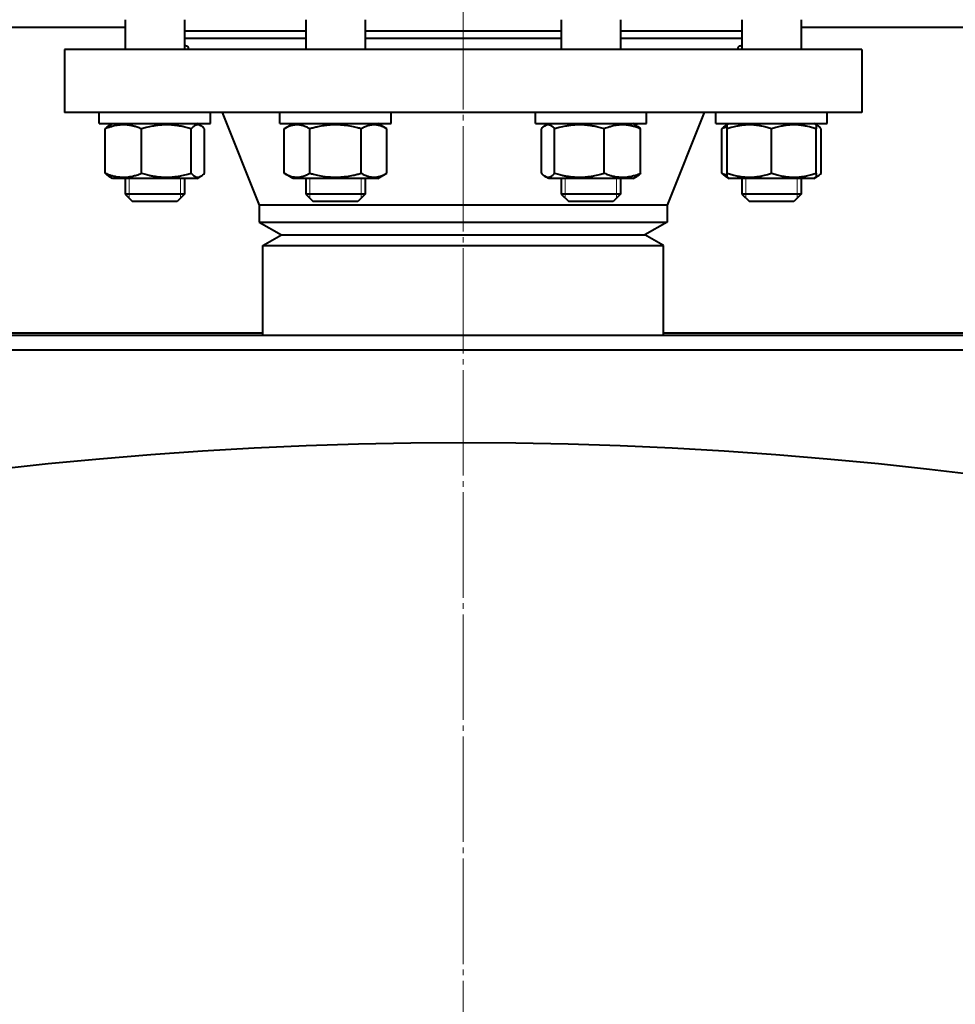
# Model space of a CAD drawing. Header units: millimetres. Extents: x -4428 to 3866, y -3426 to 3855.
# Tile 179 of 191: x 2362 to 2615, y 2861 to 3127. Entities that reach past the tile are written whole.
import ezdxf

# ---------------------------------------------------------------- set-up
doc = ezdxf.new("R2010")
doc.units = ezdxf.units.MM
for name, pattern in [('K5LT_AXLED', [32.912189, 28.412189, -1.5, 1.5, -1.5]), ('K5LT_BASIC', [0]), ('K5LT_THIN', [0])]:
    doc.linetypes.add(name, pattern=pattern)
doc.layers.add('Системный слой', color=7, linetype='Continuous')

# ---------------------------------------------------------------- blocks, each defined once
blk = doc.blocks.new('U15')
at = {"layer": 'Системный слой', "color": 30, "linetype": 'K5LT_AXLED', "lineweight": 20, "true_color": 0xff8000}
blk.add_line((2481.93, 1917.57), (2481.93, 3827.57), dxfattribs=at)
blk = doc.blocks.new('U10')
at = {"layer": 'Системный слой', "color": 150, "linetype": 'K5LT_BASIC', "lineweight": 40, "true_color": 0x0080ff}
for p, q in [((2390.78, 3126.57), (2390.78, 3118.57)), ((2406.78, 3126.57), (2406.78, 3118.57)), ((2439.49, 3126.57), (2439.49, 3118.57)), ((2455.49, 3126.57), (2455.49, 3118.57)), ((2508.37, 3126.57), (2508.37, 3118.57)), ((2524.37, 3126.57), (2524.37, 3118.57)), ((2557.08, 3126.57), (2557.08, 3118.57)), ((2573.08, 3126.57), (2573.08, 3118.57)), ((2246.93, 3124.57), (2390.78, 3124.57)), ((2573.08, 3124.57), (2716.93, 3124.57)), ((2406.78, 3123.57), (2439.49, 3123.57)), ((2406.78, 3121.57), (2439.49, 3121.57)), ((2455.49, 3123.57), (2508.37, 3123.57)), ((2455.49, 3121.57), (2508.37, 3121.57)), ((2524.37, 3123.57), (2557.08, 3123.57)), ((2524.37, 3121.57), (2557.08, 3121.57)), ((2374.43, 3118.57), (2374.43, 3101.57)), ((2589.43, 3118.57), (2374.43, 3118.57)), ((2589.43, 3118.57), (2589.43, 3101.57)), ((2589.43, 3101.57), (2374.43, 3101.57)), ((2383.78, 3098.57), (2383.78, 3101.57)), ((2383.78, 3098.57), (2383.78, 3101.57)), ((2413.78, 3098.57), (2413.78, 3101.57)), ((2416.93, 3101.57), (2426.93, 3076.57)), ((2432.49, 3098.57), (2432.49, 3101.57)), ((2462.49, 3098.57), (2462.49, 3101.57)), ((2501.37, 3098.57), (2501.37, 3101.57)), ((2531.37, 3098.57), (2531.37, 3101.57)), ((2546.93, 3101.57), (2536.93, 3076.57)), ((2550.08, 3098.57), (2550.08, 3101.57)), ((2580.08, 3098.57), (2580.08, 3101.57)), ((2383.78, 3098.57), (2413.78, 3098.57)), ((2386.36, 3097.98), (2387.38, 3098.57)), ((2386.78, 3098.23), (2386.36, 3097.98)), ((2386.36, 3097.98), (2386.36, 3097.98)), ((2386.78, 3098.23), (2387.38, 3098.57)), ((2411.2, 3097.98), (2410.18, 3098.57)), ((2432.49, 3098.57), (2462.49, 3098.57)), ((2433.63, 3097.15), (2436.09, 3098.57)), ((2461.35, 3097.15), (2458.89, 3098.57)), ((2501.37, 3098.57), (2531.37, 3098.57)), ((2503.95, 3097.98), (2504.97, 3098.57)), ((2528.8, 3097.98), (2527.77, 3098.57)), ((2550.08, 3098.57), (2580.08, 3098.57)), ((2552.66, 3097.98), (2553.08, 3098.23)), ((2553.08, 3098.23), (2552.66, 3097.98)), ((2552.66, 3097.98), (2552.66, 3097.98)), ((2553.08, 3098.23), (2553.68, 3098.57)), ((2553.08, 3097.15), (2553.08, 3098.23)), ((2577.08, 3098.23), (2576.48, 3098.57)), ((2577.5, 3097.98), (2577.08, 3098.23)), ((2577.08, 3098.23), (2577.08, 3097.15)), ((2385.4, 3085.19), (2385.4, 3097.15)), ((2395.2, 3085.19), (2395.2, 3097.15)), ((2408.58, 3085.19), (2408.58, 3097.15)), ((2412.17, 3085.19), (2412.17, 3097.15)), ((2433.63, 3085.19), (2433.63, 3097.15)), ((2440.56, 3085.19), (2440.56, 3097.15)), ((2454.42, 3085.19), (2454.42, 3097.15)), ((2461.35, 3085.19), (2461.35, 3097.15)), ((2502.99, 3085.19), (2502.99, 3097.15)), ((2506.57, 3085.19), (2506.57, 3097.15)), ((2519.96, 3085.19), (2519.96, 3097.15)), ((2529.76, 3085.19), (2529.76, 3097.15)), ((2551.7, 3085.19), (2551.7, 3097.15)), ((2553.08, 3085.19), (2553.08, 3097.15)), ((2565.08, 3085.19), (2565.08, 3097.15)), ((2577.08, 3085.19), (2577.08, 3097.15)), ((2578.46, 3085.19), (2578.46, 3097.15)), ((2387.38, 3083.77), (2386.36, 3084.36)), ((2386.36, 3084.36), (2386.36, 3084.36)), ((2386.36, 3084.36), (2386.78, 3084.12)), ((2387.38, 3083.77), (2386.78, 3084.12)), ((2410.18, 3083.77), (2411.2, 3084.36)), ((2436.09, 3083.77), (2433.63, 3085.19)), ((2458.89, 3083.77), (2461.35, 3085.19)), ((2504.97, 3083.77), (2503.95, 3084.36)), ((2527.77, 3083.77), (2528.8, 3084.36)), ((2553.68, 3083.77), (2552.66, 3084.36)), ((2552.66, 3084.36), (2553.68, 3083.77)), ((2552.66, 3084.36), (2552.66, 3084.36)), ((2553.08, 3084.12), (2553.08, 3085.19)), ((2553.68, 3083.77), (2553.08, 3084.12)), ((2576.48, 3083.77), (2577.5, 3084.36)), ((2577.5, 3084.36), (2576.48, 3083.77)), ((2576.48, 3083.77), (2577.08, 3084.12)), ((2577.08, 3085.19), (2577.08, 3084.12)), ((2410.18, 3083.77), (2387.38, 3083.77)), ((2390.78, 3083.77), (2390.78, 3079.57)), ((2390.78, 3083.77), (2390.78, 3079.57)), ((2406.78, 3083.77), (2406.78, 3079.57)), ((2458.89, 3083.77), (2436.09, 3083.77)), ((2439.49, 3083.77), (2439.49, 3079.57)), ((2455.49, 3083.77), (2455.49, 3079.57)), ((2508.31, 3083.77), (2504.97, 3083.77)), ((2527.77, 3083.77), (2508.31, 3083.77)), ((2508.37, 3083.77), (2508.37, 3079.57)), ((2524.37, 3083.77), (2524.37, 3079.57)), ((2565.08, 3083.77), (2553.68, 3083.77)), ((2557.08, 3083.77), (2557.08, 3079.57)), ((2576.48, 3083.77), (2565.08, 3083.77)), ((2573.08, 3083.77), (2573.08, 3079.57)), ((2390.78, 3079.57), (2392.78, 3077.57)), ((2406.78, 3079.57), (2390.78, 3079.57)), ((2406.78, 3079.57), (2404.78, 3077.57)), ((2439.49, 3079.57), (2441.49, 3077.57)), ((2440.58, 3079.57), (2439.49, 3079.57)), ((2455.49, 3079.57), (2440.58, 3079.57)), ((2455.49, 3079.57), (2453.49, 3077.57)), ((2514.34, 3079.57), (2508.37, 3079.57)), ((2508.37, 3079.57), (2510.37, 3077.57)), ((2524.37, 3079.57), (2514.34, 3079.57)), ((2524.37, 3079.57), (2522.37, 3077.57)), ((2569.11, 3079.57), (2557.08, 3079.57)), ((2557.08, 3079.57), (2559.08, 3077.57)), ((2557.08, 3079.57), (2559.08, 3077.57)), ((2573.08, 3079.57), (2569.11, 3079.57)), ((2573.08, 3079.57), (2571.08, 3077.57)), ((2404.78, 3077.57), (2392.78, 3077.57)), ((2426.93, 3076.57), (2426.93, 3072.04)), ((2536.93, 3076.57), (2426.93, 3076.57)), ((2442.31, 3077.57), (2441.49, 3077.57)), ((2453.49, 3077.57), (2442.31, 3077.57)), ((2514.85, 3077.57), (2510.37, 3077.57)), ((2522.37, 3077.57), (2514.85, 3077.57)), ((2536.93, 3076.57), (2536.93, 3072.04)), ((2568.1, 3077.57), (2559.08, 3077.57)), ((2571.08, 3077.57), (2568.1, 3077.57)), ((2426.93, 3072.04), (2481.93, 3072.04)), ((2426.93, 3072.04), (2432.93, 3068.57)), ((2481.93, 3072.04), (2536.93, 3072.04)), ((2536.93, 3072.04), (2530.93, 3068.57)), ((2427.93, 3065.69), (2432.93, 3068.57)), ((2432.93, 3068.57), (2481.93, 3068.57)), ((2432.93, 3068.57), (2530.93, 3068.57)), ((2481.93, 3068.57), (2530.93, 3068.57)), ((2535.93, 3065.69), (2530.93, 3068.57)), ((2427.93, 3041.57), (2427.93, 3065.69)), ((2427.93, 3065.69), (2535.93, 3065.69)), ((2535.93, 3041.57), (2535.93, 3065.69)), ((2110.68, 3041.57), (2853.18, 3041.57)), ((2427.93, 3042.07), (2246.93, 3042.07)), ((2716.93, 3042.07), (2535.93, 3042.07)), ((2110.68, 3037.57), (2853.18, 3037.57))]:
    blk.add_line(p, q, dxfattribs=at)
at = {"layer": 'Системный слой', "color": 7, "linetype": 'K5LT_THIN', "lineweight": 20}
for p, q in [((2391.86, 3083.77), (2391.86, 3079.57)), ((2405.7, 3083.77), (2405.7, 3079.57)), ((2440.57, 3083.77), (2440.57, 3079.57)), ((2454.41, 3083.77), (2454.41, 3079.57)), ((2509.45, 3083.77), (2509.45, 3079.57)), ((2523.29, 3083.77), (2523.29, 3079.57)), ((2558.16, 3083.77), (2558.16, 3079.57)), ((2572, 3083.77), (2572, 3079.57)), ((2391.86, 3079.57), (2391.86, 3078.49)), ((2405.7, 3079.57), (2405.7, 3078.49)), ((2440.57, 3079.57), (2440.57, 3078.49)), ((2454.41, 3079.57), (2454.41, 3078.49)), ((2509.45, 3079.57), (2509.45, 3078.49)), ((2523.29, 3079.57), (2523.29, 3078.49)), ((2558.16, 3079.57), (2558.16, 3078.49)), ((2572, 3079.57), (2572, 3078.49))]:
    blk.add_line(p, q, dxfattribs=at)
at = {"layer": 'Системный слой', "color": 150, "linetype": 'K5LT_BASIC', "lineweight": 40, "true_color": 0x0080ff}
blk.add_circle((2481.93, 1917.57), 1095, dxfattribs=at)
for points, knots in [([(2406.78, 3119.54), (2406.9, 3119.56), (2407.07, 3119.58), (2407.28, 3119.56), (2407.44, 3119.51), (2407.59, 3119.42), (2407.71, 3119.26), (2407.77, 3119.04), (2407.78, 3118.88), (2407.78, 3118.81)], [0, 0, 0, 0, 1.706846, 2.822742, 4.007277, 5.243323, 7.026743, 8.799769, 10, 10, 10, 10]), ([(2556.08, 3118.81), (2556.08, 3118.89), (2556.09, 3119.04), (2556.15, 3119.26), (2556.27, 3119.42), (2556.45, 3119.53), (2556.66, 3119.58), (2556.89, 3119.57), (2557.04, 3119.55), (2557.08, 3119.54)], [0, 0, 0, 0, 1.403227, 2.763717, 4.749797, 6.162605, 7.57962, 9.451038, 10, 10, 10, 10]), ([(2395.2, 3097.15), (2394.79, 3097.32), (2394.23, 3097.53), (2393.4, 3097.78), (2392.86, 3097.92), (2392.24, 3098.05), (2391.69, 3098.14), (2391.06, 3098.2), (2390.45, 3098.23), (2389.87, 3098.22), (2389.24, 3098.18), (2388.56, 3098.09), (2387.71, 3097.92), (2386.65, 3097.63), (2385.86, 3097.34), (2385.4, 3097.15)], [0, 0, 0, 0, 2.032024, 2.780687, 4.100621, 4.689754, 5.785161, 6.773962, 7.746893, 8.757247, 9.530451, 10.808294, 12.055167, 13.667644, 16, 16, 16, 16]), ([(2385.4, 3097.15), (2385.5, 3097.27), (2385.67, 3097.45), (2385.99, 3097.74), (2386.21, 3097.9), (2386.36, 3097.98)], [0, 0, 0, 0, 1.918282, 3.267661, 6, 6, 6, 6]), ([(2408.58, 3097.15), (2408.12, 3097.29), (2407.45, 3097.48), (2406.47, 3097.71), (2405.8, 3097.85), (2405.01, 3097.98), (2404.38, 3098.07), (2403.62, 3098.15), (2402.93, 3098.2), (2402.12, 3098.23), (2401.34, 3098.22), (2400.59, 3098.19), (2399.87, 3098.13), (2399.04, 3098.03), (2397.91, 3097.84), (2396.58, 3097.55), (2395.62, 3097.28), (2395.2, 3097.15)], [0, 0, 0, 0, 1.889793, 2.772286, 3.97396, 4.613199, 5.962253, 6.508307, 7.620707, 8.715255, 9.746093, 10.721757, 11.68135, 12.629021, 14.021816, 16.259909, 18, 18, 18, 18]), ([(2411.2, 3097.98), (2411.13, 3098.02), (2410.99, 3098.09), (2410.78, 3098.17), (2410.58, 3098.22), (2410.38, 3098.23), (2410.16, 3098.22), (2409.93, 3098.16), (2409.62, 3098.04), (2409.16, 3097.75), (2408.8, 3097.4), (2408.58, 3097.15)], [0, 0, 0, 0, 1.013607, 1.907108, 2.817762, 3.774163, 4.640723, 5.732163, 6.948672, 8.887773, 12, 12, 12, 12]), ([(2412.17, 3097.15), (2412.06, 3097.27), (2411.89, 3097.45), (2411.57, 3097.74), (2411.35, 3097.9), (2411.2, 3097.98)], [0, 0, 0, 0, 1.918282, 3.267661, 6, 6, 6, 6]), ([(2440.56, 3097.15), (2440.29, 3097.31), (2439.85, 3097.54), (2439.26, 3097.8), (2438.86, 3097.94), (2438.47, 3098.05), (2438.09, 3098.14), (2437.64, 3098.2), (2437.22, 3098.23), (2436.81, 3098.22), (2436.43, 3098.19), (2436.05, 3098.13), (2435.62, 3098.03), (2435.04, 3097.84), (2434.35, 3097.55), (2433.85, 3097.28), (2433.63, 3097.15)], [0, 0, 0, 0, 2.031977, 3.339718, 4.35691, 4.982864, 6.146734, 7.197334, 8.231074, 9.204643, 10.126104, 11.032386, 11.927409, 13.242826, 15.356581, 17, 17, 17, 17]), ([(2454.42, 3097.15), (2454.09, 3097.25), (2453.27, 3097.47), (2451.77, 3097.82), (2450.26, 3098.06), (2449.1, 3098.17), (2448.45, 3098.21), (2448.03, 3098.22), (2447.68, 3098.23), (2447.3, 3098.23), (2446.82, 3098.22), (2446.25, 3098.19), (2445.43, 3098.13), (2444.25, 3097.99), (2442.89, 3097.75), (2441.63, 3097.45), (2440.92, 3097.26), (2440.56, 3097.15)], [0, 0, 0, 0, 3.152296, 8.024027, 14.430358, 17.4743, 18.996271, 20.518242, 21.409855, 22.301468, 24.084694, 25.867919, 27.651145, 31.792504, 37.072525, 40.536262, 44, 44, 44, 44]), ([(2461.35, 3097.15), (2461.08, 3097.31), (2460.63, 3097.54), (2460.04, 3097.8), (2459.64, 3097.94), (2459.26, 3098.05), (2458.87, 3098.14), (2458.42, 3098.2), (2458, 3098.23), (2457.6, 3098.22), (2457.21, 3098.19), (2456.84, 3098.13), (2456.41, 3098.03), (2455.82, 3097.84), (2455.14, 3097.55), (2454.63, 3097.28), (2454.42, 3097.15)], [0, 0, 0, 0, 2.031977, 3.339718, 4.35691, 4.982864, 6.146734, 7.197334, 8.231074, 9.204643, 10.126104, 11.032386, 11.927409, 13.242826, 15.356581, 17, 17, 17, 17]), ([(2503.95, 3097.98), (2503.85, 3097.92), (2503.67, 3097.8), (2503.35, 3097.54), (2503.13, 3097.32), (2502.99, 3097.15)], [0, 0, 0, 0, 1.912503, 3.220303, 6, 6, 6, 6]), ([(2506.57, 3097.15), (2506.43, 3097.31), (2506.22, 3097.53), (2505.89, 3097.8), (2505.64, 3097.97), (2505.38, 3098.11), (2505.14, 3098.19), (2504.9, 3098.23), (2504.66, 3098.23), (2504.43, 3098.19), (2504.19, 3098.11), (2504.03, 3098.03), (2503.95, 3097.98)], [0, 0, 0, 0, 2.191556, 3.228797, 4.853764, 5.968981, 7.168673, 8.365718, 9.486763, 10.643006, 11.815623, 13, 13, 13, 13]), ([(2519.96, 3097.15), (2519.5, 3097.29), (2518.83, 3097.48), (2517.85, 3097.71), (2517.18, 3097.85), (2516.39, 3097.98), (2515.76, 3098.07), (2515, 3098.15), (2514.31, 3098.2), (2513.5, 3098.23), (2512.72, 3098.22), (2511.97, 3098.19), (2511.25, 3098.13), (2510.42, 3098.03), (2509.28, 3097.84), (2507.96, 3097.55), (2506.99, 3097.28), (2506.57, 3097.15)], [0, 0, 0, 0, 1.889793, 2.772286, 3.97396, 4.613199, 5.962253, 6.508307, 7.620707, 8.715255, 9.746093, 10.721757, 11.68135, 12.629021, 14.021816, 16.259909, 18, 18, 18, 18]), ([(2529.76, 3097.15), (2529.35, 3097.32), (2528.79, 3097.53), (2527.96, 3097.78), (2527.42, 3097.92), (2526.81, 3098.05), (2526.26, 3098.14), (2525.62, 3098.2), (2525.01, 3098.23), (2524.44, 3098.22), (2523.8, 3098.18), (2523.12, 3098.09), (2522.27, 3097.92), (2521.21, 3097.63), (2520.42, 3097.34), (2519.96, 3097.15)], [0, 0, 0, 0, 2.032024, 2.780687, 4.100621, 4.689754, 5.785161, 6.773962, 7.746893, 8.757247, 9.530451, 10.808294, 12.055167, 13.667644, 16, 16, 16, 16]), ([(2528.8, 3097.98), (2528.9, 3097.92), (2529.07, 3097.8), (2529.39, 3097.54), (2529.61, 3097.32), (2529.76, 3097.15)], [0, 0, 0, 0, 1.912503, 3.220303, 6, 6, 6, 6]), ([(2551.7, 3097.15), (2551.8, 3097.27), (2551.97, 3097.45), (2552.29, 3097.74), (2552.51, 3097.9), (2552.66, 3097.98)], [0, 0, 0, 0, 1.918282, 3.267661, 6, 6, 6, 6]), ([(2565.08, 3097.15), (2564.67, 3097.29), (2564.07, 3097.48), (2563.19, 3097.71), (2562.59, 3097.85), (2561.88, 3097.98), (2561.31, 3098.07), (2560.64, 3098.15), (2560.02, 3098.2), (2559.29, 3098.23), (2558.59, 3098.22), (2557.92, 3098.19), (2557.27, 3098.13), (2556.53, 3098.03), (2555.51, 3097.84), (2554.32, 3097.55), (2553.46, 3097.28), (2553.08, 3097.15)], [0, 0, 0, 0, 1.889793, 2.772286, 3.97396, 4.613199, 5.962253, 6.508307, 7.620707, 8.715255, 9.746093, 10.721757, 11.68135, 12.629021, 14.021816, 16.259909, 18, 18, 18, 18]), ([(2577.08, 3097.15), (2576.67, 3097.29), (2576.07, 3097.48), (2575.19, 3097.71), (2574.59, 3097.85), (2573.88, 3097.98), (2573.31, 3098.07), (2572.64, 3098.15), (2572.02, 3098.2), (2571.29, 3098.23), (2570.59, 3098.22), (2569.92, 3098.19), (2569.27, 3098.13), (2568.53, 3098.03), (2567.51, 3097.84), (2566.32, 3097.55), (2565.46, 3097.28), (2565.08, 3097.15)], [0, 0, 0, 0, 1.889793, 2.772286, 3.97396, 4.613199, 5.962253, 6.508307, 7.620707, 8.715255, 9.746093, 10.721757, 11.68135, 12.629021, 14.021816, 16.259909, 18, 18, 18, 18]), ([(2578.46, 3097.15), (2578.36, 3097.27), (2578.19, 3097.45), (2577.87, 3097.74), (2577.65, 3097.9), (2577.5, 3097.98)], [0, 0, 0, 0, 1.918282, 3.267661, 6, 6, 6, 6]), ([(2386.36, 3084.36), (2386.25, 3084.42), (2386.08, 3084.54), (2385.76, 3084.81), (2385.54, 3085.03), (2385.4, 3085.19)], [0, 0, 0, 0, 1.912503, 3.220303, 6, 6, 6, 6]), ([(2385.4, 3085.19), (2385.8, 3085.03), (2386.36, 3084.82), (2387.19, 3084.56), (2387.73, 3084.42), (2388.35, 3084.29), (2388.9, 3084.21), (2389.53, 3084.14), (2390.15, 3084.11), (2390.72, 3084.12), (2391.35, 3084.17), (2392.03, 3084.25), (2392.88, 3084.42), (2393.94, 3084.71), (2394.73, 3085), (2395.2, 3085.19)], [0, 0, 0, 0, 2.032024, 2.780687, 4.100621, 4.689754, 5.785161, 6.773962, 7.746893, 8.757247, 9.530451, 10.808294, 12.055167, 13.667644, 16, 16, 16, 16]), ([(2395.2, 3085.19), (2395.65, 3085.05), (2396.33, 3084.87), (2397.3, 3084.64), (2397.97, 3084.5), (2398.77, 3084.36), (2399.4, 3084.27), (2400.15, 3084.19), (2400.84, 3084.14), (2401.66, 3084.11), (2402.44, 3084.12), (2403.18, 3084.16), (2403.91, 3084.22), (2404.73, 3084.32), (2405.87, 3084.5), (2407.19, 3084.8), (2408.16, 3085.07), (2408.58, 3085.19)], [0, 0, 0, 0, 1.889793, 2.772286, 3.97396, 4.613199, 5.962253, 6.508307, 7.620707, 8.715255, 9.746093, 10.721757, 11.68135, 12.629021, 14.021816, 16.259909, 18, 18, 18, 18]), ([(2408.58, 3085.19), (2408.72, 3085.03), (2408.94, 3084.81), (2409.26, 3084.54), (2409.51, 3084.37), (2409.78, 3084.24), (2410.02, 3084.16), (2410.26, 3084.12), (2410.49, 3084.12), (2410.73, 3084.16), (2410.97, 3084.24), (2411.12, 3084.32), (2411.2, 3084.36)], [0, 0, 0, 0, 2.191556, 3.228797, 4.853764, 5.968981, 7.168673, 8.365718, 9.486763, 10.643006, 11.815623, 13, 13, 13, 13]), ([(2411.2, 3084.36), (2411.31, 3084.42), (2411.48, 3084.54), (2411.8, 3084.81), (2412.02, 3085.03), (2412.17, 3085.19)], [0, 0, 0, 0, 1.912503, 3.220303, 6, 6, 6, 6]), ([(2433.63, 3085.19), (2433.9, 3085.04), (2434.35, 3084.8), (2434.94, 3084.55), (2435.34, 3084.41), (2435.72, 3084.29), (2436.11, 3084.21), (2436.56, 3084.14), (2436.98, 3084.11), (2437.38, 3084.12), (2437.77, 3084.16), (2438.14, 3084.22), (2438.57, 3084.32), (2439.16, 3084.5), (2439.84, 3084.8), (2440.34, 3085.07), (2440.56, 3085.19)], [0, 0, 0, 0, 2.031977, 3.339718, 4.35691, 4.982864, 6.146734, 7.197334, 8.231074, 9.204643, 10.126104, 11.032386, 11.927409, 13.242826, 15.356581, 17, 17, 17, 17]), ([(2440.56, 3085.19), (2440.88, 3085.1), (2441.71, 3084.87), (2443.21, 3084.53), (2444.72, 3084.28), (2445.88, 3084.18), (2446.53, 3084.14), (2446.95, 3084.12), (2447.3, 3084.12), (2447.68, 3084.12), (2448.15, 3084.13), (2448.73, 3084.15), (2449.54, 3084.21), (2450.73, 3084.35), (2452.08, 3084.6), (2453.35, 3084.89), (2454.06, 3085.09), (2454.42, 3085.19)], [0, 0, 0, 0, 3.152296, 8.024027, 14.430358, 17.4743, 18.996271, 20.518242, 21.409855, 22.301468, 24.084694, 25.867919, 27.651145, 31.792504, 37.072525, 40.536262, 44, 44, 44, 44]), ([(2454.42, 3085.19), (2454.69, 3085.04), (2455.13, 3084.8), (2455.72, 3084.55), (2456.12, 3084.41), (2456.5, 3084.29), (2456.89, 3084.21), (2457.34, 3084.14), (2457.76, 3084.11), (2458.17, 3084.12), (2458.55, 3084.16), (2458.93, 3084.22), (2459.35, 3084.32), (2459.94, 3084.5), (2460.63, 3084.8), (2461.13, 3085.07), (2461.35, 3085.19)], [0, 0, 0, 0, 2.031977, 3.339718, 4.35691, 4.982864, 6.146734, 7.197334, 8.231074, 9.204643, 10.126104, 11.032386, 11.927409, 13.242826, 15.356581, 17, 17, 17, 17]), ([(2502.99, 3085.19), (2503.09, 3085.08), (2503.26, 3084.9), (2503.58, 3084.61), (2503.8, 3084.45), (2503.95, 3084.36)], [0, 0, 0, 0, 1.918282, 3.267661, 6, 6, 6, 6]), ([(2503.95, 3084.36), (2504.02, 3084.32), (2504.16, 3084.25), (2504.37, 3084.17), (2504.57, 3084.13), (2504.77, 3084.11), (2504.99, 3084.13), (2505.22, 3084.18), (2505.53, 3084.31), (2505.99, 3084.6), (2506.35, 3084.94), (2506.57, 3085.19)], [0, 0, 0, 0, 1.013607, 1.907108, 2.817762, 3.774163, 4.640723, 5.732163, 6.948672, 8.887773, 12, 12, 12, 12]), ([(2506.57, 3085.19), (2507.03, 3085.05), (2507.71, 3084.87), (2508.68, 3084.64), (2509.35, 3084.5), (2510.14, 3084.36), (2510.78, 3084.27), (2511.53, 3084.19), (2512.22, 3084.14), (2513.04, 3084.11), (2513.82, 3084.12), (2514.56, 3084.16), (2515.28, 3084.22), (2516.11, 3084.32), (2517.25, 3084.5), (2518.57, 3084.8), (2519.54, 3085.07), (2519.96, 3085.19)], [0, 0, 0, 0, 1.889793, 2.772286, 3.97396, 4.613199, 5.962253, 6.508307, 7.620707, 8.715255, 9.746093, 10.721757, 11.68135, 12.629021, 14.021816, 16.259909, 18, 18, 18, 18]), ([(2519.96, 3085.19), (2520.36, 3085.03), (2520.92, 3084.82), (2521.75, 3084.56), (2522.29, 3084.42), (2522.91, 3084.29), (2523.46, 3084.21), (2524.09, 3084.14), (2524.71, 3084.11), (2525.28, 3084.12), (2525.91, 3084.17), (2526.59, 3084.25), (2527.44, 3084.42), (2528.5, 3084.71), (2529.29, 3085), (2529.76, 3085.19)], [0, 0, 0, 0, 2.032024, 2.780687, 4.100621, 4.689754, 5.785161, 6.773962, 7.746893, 8.757247, 9.530451, 10.808294, 12.055167, 13.667644, 16, 16, 16, 16]), ([(2529.76, 3085.19), (2529.66, 3085.08), (2529.48, 3084.9), (2529.16, 3084.61), (2528.94, 3084.45), (2528.8, 3084.36)], [0, 0, 0, 0, 1.918282, 3.267661, 6, 6, 6, 6]), ([(2552.66, 3084.36), (2552.55, 3084.42), (2552.38, 3084.54), (2552.06, 3084.81), (2551.84, 3085.03), (2551.7, 3085.19)], [0, 0, 0, 0, 1.912503, 3.220303, 6, 6, 6, 6]), ([(2553.08, 3085.19), (2553.49, 3085.05), (2554.09, 3084.87), (2554.97, 3084.64), (2555.57, 3084.5), (2556.28, 3084.36), (2556.85, 3084.27), (2557.52, 3084.19), (2558.14, 3084.14), (2558.87, 3084.11), (2559.57, 3084.12), (2560.24, 3084.16), (2560.89, 3084.22), (2561.63, 3084.32), (2562.65, 3084.5), (2563.84, 3084.8), (2564.7, 3085.07), (2565.08, 3085.19)], [0, 0, 0, 0, 1.889793, 2.772286, 3.97396, 4.613199, 5.962253, 6.508307, 7.620707, 8.715255, 9.746093, 10.721757, 11.68135, 12.629021, 14.021816, 16.259909, 18, 18, 18, 18]), ([(2565.08, 3085.19), (2565.49, 3085.05), (2566.09, 3084.87), (2566.97, 3084.64), (2567.57, 3084.5), (2568.28, 3084.36), (2568.85, 3084.27), (2569.52, 3084.19), (2570.14, 3084.14), (2570.87, 3084.11), (2571.57, 3084.12), (2572.24, 3084.16), (2572.89, 3084.22), (2573.63, 3084.32), (2574.65, 3084.5), (2575.84, 3084.8), (2576.7, 3085.07), (2577.08, 3085.19)], [0, 0, 0, 0, 1.889793, 2.772286, 3.97396, 4.613199, 5.962253, 6.508307, 7.620707, 8.715255, 9.746093, 10.721757, 11.68135, 12.629021, 14.021816, 16.259909, 18, 18, 18, 18]), ([(2577.5, 3084.36), (2577.61, 3084.42), (2577.78, 3084.54), (2578.1, 3084.81), (2578.32, 3085.03), (2578.46, 3085.19)], [0, 0, 0, 0, 1.912503, 3.220303, 6, 6, 6, 6])]:
    blk.add_open_spline(points, degree=3, knots=knots, dxfattribs=at)
for points in [[(2407.78, 3118.81), (2407.78, 3118.74), (2407.78, 3118.66), (2407.77, 3118.57)], [(2556.1, 3118.57), (2556.09, 3118.66), (2556.08, 3118.74), (2556.08, 3118.81)], [(2553.08, 3097.66), (2552.61, 3097.51), (2552.15, 3097.34), (2551.7, 3097.15)], [(2577.5, 3097.98), (2577.36, 3098.06), (2577.22, 3098.12), (2577.08, 3098.17)], [(2551.7, 3085.19), (2552.15, 3085), (2552.61, 3084.83), (2553.08, 3084.69)], [(2577.08, 3084.18), (2577.22, 3084.22), (2577.36, 3084.28), (2577.5, 3084.36)]]:
    blk.add_open_spline(points, degree=3, dxfattribs=at)
at = {"layer": 'Системный слой'}
blk.add_blockref('U15', (0, 0), dxfattribs=at)

msp = doc.modelspace()

# ---------------------------------------------------------------- block references
at = {"layer": 'Системный слой'}
msp.add_blockref('U10', (0, 0), dxfattribs=at)

doc.saveas('drawing.dxf')
